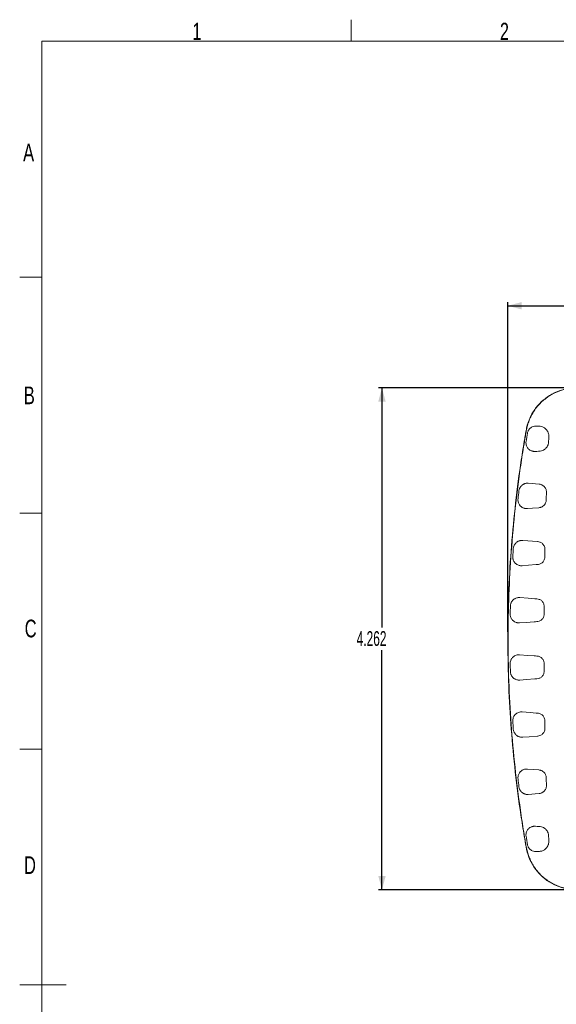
# Model space of a CAD drawing. Header units: inches. Extents: x 0.3 to 21.7, y 0.2 to 16.6.
# Tile 2 of 18: x 0.3 to 4.9, y 8.3 to 16.6. Entities that reach past the tile are written whole.
import ezdxf

# ---------------------------------------------------------------- set-up
doc = ezdxf.new("R2010")
doc.units = ezdxf.units.IN
doc.header["$MEASUREMENT"] = 0
doc.layers.add('DIM', color=176, linetype='Continuous')
doc.layers.add('TEXT', color=174, linetype='Continuous')
doc.layers.add('TITLE_BLK', color=7, linetype='Continuous', lineweight=15)
doc.styles.add('SLDTEXTSTYLE0', font='TXT', dxfattribs={"width": 0.605})
doc.styles.add('SLDTEXTSTYLE1', font='TXT', dxfattribs={"width": 0.7})
doc.dimstyles.new('SLDDIMSTYLE0', dxfattribs={"dimtxt": 0.125, "dimasz": 0.118, "dimexe": 0, "dimexo": 0.0625, "dimgap": 0.03125, "dimtad": 0, "dimtih": 1, "dimtoh": 1, "dimdec": 3, "dimrnd": 1e-09, "dimzin": 12, "dimdsep": 46, "dimtxsty": 'SLDTEXTSTYLE0', "dimsah": 1, "dimcen": 0.09, "dimadec": 0, "dimazin": 0, "dimtfac": 1, "dimtdec": 3, "dimtofl": 0, "dimtmove": 0, "dimatfit": 3, "dimfxl": 0, "dimtolj": 1, "dimtzin": 12, "dimarcsym": 0})

# ---------------------------------------------------------------- blocks, each defined once
blk = doc.blocks.new('*D1')
at = {"layer": 'DIM'}
for p, q in [((4.4785, 11.4333), (4.4785, 14.2309)), ((12.6776, 11.4333), (12.6776, 14.2309)), ((4.4785, 14.2009), (8.3008, 14.2009)), ((12.6776, 14.2009), (8.8553, 14.2009))]:
    blk.add_line(p, q, dxfattribs=at)
for points in [[(4.4785, 14.2009), (4.5965, 14.1694), (4.5965, 14.2324)], [(12.6776, 14.2009), (12.5596, 14.2324), (12.5596, 14.1694)]]:
    blk.add_solid(points, dxfattribs=at)
at = {"layer": 'DIM', "insert": (8.3633, 14.2661), "char_height": 0.125, "attachment_point": 1, "style": 'SLDTEXTSTYLE0'}
blk.add_mtext('8.199', dxfattribs=at)
blk = doc.blocks.new('*D4')
at = {"layer": 'DIM'}
for p, q in [((8.4707, 13.5042), (3.3801, 13.5042)), ((3.4101, 13.5042), (3.4101, 11.4692)), ((3.4101, 9.2425), (3.4101, 11.2775)), ((8.5181, 9.2425), (3.3801, 9.2425))]:
    blk.add_line(p, q, dxfattribs=at)
for points in [[(3.4101, 13.5042), (3.3786, 13.3862), (3.4416, 13.3862)], [(3.4101, 9.2425), (3.4416, 9.3605), (3.3786, 9.3605)]]:
    blk.add_solid(points, dxfattribs=at)
at = {"layer": 'DIM', "insert": (3.1953, 11.4386), "char_height": 0.125, "attachment_point": 1, "style": 'SLDTEXTSTYLE0'}
blk.add_mtext('4.262', dxfattribs=at)

msp = doc.modelspace()

# ---------------------------------------------------------------- linework, layer by layer
at = {"color": 7, "linetype": 'Continuous', "lineweight": 15}
for p, q in [((4.6047, 12.2089), (4.7316, 12.1987)), ((4.4987, 11.1632), (4.4986, 11.1648))]:
    msp.add_line(p, q, dxfattribs=at)
at = {"color": 7, "linetype": 'Continuous', "lineweight": 15, "flags": 128}
for points in [[(4.7537, 12.9674), (4.7381, 12.9661), (4.7251, 12.9651), (4.7121, 12.9641)], [(4.6524, 12.6942), (4.6845, 12.6916), (4.7141, 12.6892), (4.7437, 12.6869)], [(4.7417, 12.4866), (4.6871, 12.4823), (4.6443, 12.4789)], [(4.7197, 12.0032), (4.6526, 11.9979), (4.5999, 11.9937)], [(4.5801, 11.7235), (4.651, 11.7179), (4.7066, 11.7134)], [(4.7022, 11.5183), (4.633, 11.5128), (4.5785, 11.5084)], [(4.5785, 11.2382), (4.6478, 11.2327), (4.7022, 11.2284)], [(4.7066, 11.0333), (4.6358, 11.0276), (4.5801, 11.0232)], [(4.5999, 10.753), (4.667, 10.7477), (4.7197, 10.7435)], [(4.7316, 10.548), (4.6605, 10.5423), (4.6047, 10.5378)], [(4.6443, 10.2678), (4.6988, 10.2635), (4.7417, 10.2601)], [(4.7437, 10.0598), (4.7116, 10.0573), (4.682, 10.0549), (4.6524, 10.0525)], [(4.7121, 9.7826), (4.7278, 9.7813), (4.7408, 9.7803), (4.7537, 9.7793)]]:
    msp.add_lwpolyline(points, dxfattribs=at)
at = {"color": 7, "linetype": 'Continuous', "lineweight": 15}
for points, knots in [([(8.5781, 9.2425), (7.5992, 9.2425), (6.6204, 9.2425), (5.5192, 9.2425), (5.3969, 9.2425), (5.2134, 9.2425), (5.1522, 9.2425), (5.0757, 9.2425), (5.0604, 9.2423), (5.0298, 9.2435), (5.0146, 9.2449), (4.9695, 9.2514), (4.9395, 9.2591), (4.8822, 9.2803), (4.855, 9.2938), (4.8036, 9.3263), (4.7792, 9.3456), (4.7141, 9.4095), (4.6796, 9.4618), (4.6463, 9.5467), (4.6385, 9.5767), (4.6279, 9.637), (4.6227, 9.6671), (4.6076, 9.7576), (4.598, 9.8181), (4.5531, 10.1207), (4.5259, 10.3636), (4.489, 10.851), (4.4793, 11.0958), (4.4777, 11.5844), (4.4858, 11.8284), (4.5194, 12.3159), (4.545, 12.5595), (4.588, 12.8624), (4.5972, 12.9229), (4.6117, 13.0135), (4.6167, 13.0437), (4.6243, 13.0889), (4.6269, 13.104), (4.6322, 13.1341), (4.6346, 13.1492), (4.6446, 13.1943), (4.6545, 13.2237), (4.68, 13.2792), (4.6957, 13.3056), (4.7328, 13.355), (4.7536, 13.3773), (4.7997, 13.4174), (4.8253, 13.4353), (4.9056, 13.4796), (4.9657, 13.4978), (5.0427, 13.504), (5.0581, 13.5042), (5.0889, 13.5042), (5.1042, 13.5042), (5.1503, 13.5042), (5.1811, 13.5042), (5.3347, 13.5042), (5.4576, 13.5042), (6.5639, 13.5042), (7.5473, 13.5042), (8.5307, 13.5042)], [0, 0, 0, 0, 0.125, 0.125, 0.140625, 0.140625, 0.1484375, 0.1484375, 0.1503906, 0.1503906, 0.1523438, 0.1523438, 0.15625, 0.15625, 0.1601562, 0.1601562, 0.1640625, 0.1640625, 0.171875, 0.171875, 0.1757812, 0.1757812, 0.1796875, 0.1796875, 0.1875, 0.1875, 0.21875, 0.21875, 0.25, 0.25, 0.28125, 0.28125, 0.3125, 0.3125, 0.3203125, 0.3203125, 0.3242188, 0.3242188, 0.3261719, 0.3261719, 0.328125, 0.328125, 0.3320312, 0.3320312, 0.3359375, 0.3359375, 0.3398438, 0.3398438, 0.34375, 0.34375, 0.3515625, 0.3515625, 0.3535156, 0.3535156, 0.3554688, 0.3554688, 0.359375, 0.359375, 0.375, 0.375, 0.5, 0.5, 0.5, 0.5]), ([(8.5781, 9.2446), (7.6019, 9.2446), (6.6257, 9.2446), (5.5275, 9.2446), (5.3444, 9.2446), (5.1614, 9.2446), (5.0928, 9.2446), (5.0851, 9.2446), (5.0737, 9.2446), (5.0699, 9.2446), (5.0622, 9.2446), (5.0584, 9.2446), (5.0394, 9.245), (5.0243, 9.246), (4.9942, 9.2497), (4.9793, 9.2523), (4.9496, 9.2592), (4.9347, 9.2635), (4.9058, 9.2735), (4.8918, 9.2793), (4.8644, 9.2921), (4.851, 9.2993), (4.8251, 9.3149), (4.8125, 9.3235), (4.7882, 9.342), (4.7764, 9.352), (4.7431, 9.3833), (4.7234, 9.4064), (4.6973, 9.4441), (4.6892, 9.4573), (4.6747, 9.4841), (4.6681, 9.4978), (4.6565, 9.5259), (4.6516, 9.5402), (4.6431, 9.5695), (4.6396, 9.5845), (4.6352, 9.6071), (4.6339, 9.6147), (4.6313, 9.6298), (4.6274, 9.6525), (4.6235, 9.6752), (4.6108, 9.7508), (4.6012, 9.8114), (4.574, 9.9935), (4.5581, 10.1153), (4.5306, 10.3592), (4.5192, 10.4811), (4.4913, 10.8469), (4.4816, 11.0908), (4.4797, 11.5787), (4.4876, 11.8228), (4.5127, 12.1889), (4.5232, 12.3109), (4.5488, 12.5551), (4.5639, 12.677), (4.5897, 12.8593), (4.5988, 12.92), (4.6134, 13.0109), (4.6209, 13.0564), (4.6287, 13.1017), (4.6326, 13.1244), (4.6339, 13.132), (4.6359, 13.1433), (4.6366, 13.1471), (4.638, 13.1546), (4.6388, 13.1583), (4.6428, 13.177), (4.6469, 13.1916), (4.6564, 13.2205), (4.6619, 13.2346), (4.6745, 13.2624), (4.6817, 13.2761), (4.6972, 13.3025), (4.7056, 13.3152), (4.7237, 13.3395), (4.7334, 13.3512), (4.754, 13.3736), (4.765, 13.3844), (4.7881, 13.4046), (4.8, 13.4141), (4.8249, 13.4316), (4.8377, 13.4397), (4.8775, 13.4619), (4.9061, 13.4741), (4.9643, 13.4919), (4.9941, 13.4978), (5.0323, 13.5011), (5.04, 13.5015), (5.0554, 13.502), (5.0631, 13.502), (5.0862, 13.5021), (5.1015, 13.5021), (5.1477, 13.5021), (5.1784, 13.5021), (5.3322, 13.5021), (6.4394, 13.5021), (7.5465, 13.5021), (8.5307, 13.5021)], [0, 0, 0, 0, 0.25, 0.25, 0.28125, 0.296875, 0.296875, 0.298828, 0.298828, 0.299805, 0.299805, 0.300781, 0.300781, 0.304688, 0.304688, 0.308594, 0.308594, 0.3125, 0.3125, 0.316406, 0.316406, 0.320313, 0.320313, 0.324219, 0.324219, 0.328125, 0.328125, 0.335938, 0.335938, 0.339844, 0.339844, 0.34375, 0.34375, 0.347656, 0.347656, 0.351563, 0.351563, 0.353516, 0.353516, 0.355469, 0.359375, 0.359375, 0.375, 0.375, 0.40625, 0.40625, 0.4375, 0.4375, 0.5, 0.5, 0.5625, 0.5625, 0.59375, 0.59375, 0.625, 0.625, 0.640625, 0.640625, 0.648438, 0.652344, 0.652344, 0.654297, 0.654297, 0.655273, 0.655273, 0.65625, 0.65625, 0.660156, 0.660156, 0.664063, 0.664063, 0.667969, 0.667969, 0.671875, 0.671875, 0.675781, 0.675781, 0.679688, 0.679688, 0.683594, 0.683594, 0.6875, 0.6875, 0.695313, 0.695313, 0.703125, 0.703125, 0.705078, 0.705078, 0.707031, 0.707031, 0.710938, 0.710938, 0.71875, 0.71875, 0.75, 1, 1, 1, 1]), ([(4.6445, 13.1184), (4.6453, 13.1226), (4.6464, 13.1267), (4.649, 13.1343), (4.6506, 13.1377), (4.6539, 13.1438), (4.6556, 13.1465), (4.6591, 13.1515), (4.661, 13.1537), (4.6666, 13.1598), (4.6703, 13.1631), (4.6779, 13.1686), (4.6817, 13.1708), (4.6855, 13.1727)], [0, 0, 0, 0, 0.125, 0.125, 0.25, 0.25, 0.375, 0.375, 0.5, 0.5, 0.75, 0.75, 1, 1, 1, 1]), ([(4.6855, 13.1727), (4.6921, 13.1759), (4.6986, 13.1778), (4.7113, 13.18), (4.7175, 13.1803), (4.7235, 13.1798)], [0, 0, 0, 0, 0.5, 0.5, 1, 1, 1, 1]), ([(4.7541, 13.1774), (4.7625, 13.1767), (4.7703, 13.1745), (4.7853, 13.1677), (4.7923, 13.1629), (4.8022, 13.1536), (4.8053, 13.15), (4.8114, 13.142), (4.8142, 13.1375), (4.8196, 13.1268), (4.8221, 13.1205), (4.8248, 13.1094), (4.8256, 13.1053), (4.8265, 13.0966), (4.8267, 13.0918), (4.8264, 13.0868)], [0, 0, 0, 0, 0.25, 0.25, 0.5, 0.5, 0.625, 0.625, 0.75, 0.75, 0.875, 0.875, 0.9375, 0.9375, 1, 1, 1, 1]), ([(4.8242, 13.0437), (4.824, 13.04), (4.8235, 13.0361), (4.822, 13.0285), (4.821, 13.0248), (4.8175, 13.0145), (4.8145, 13.0087), (4.8084, 12.999), (4.8052, 12.995), (4.7987, 12.988), (4.7955, 12.9851), (4.7857, 12.9776), (4.7792, 12.9741), (4.7663, 12.9692), (4.76, 12.9679), (4.7537, 12.9674)], [0, 0, 0, 0, 0.0625, 0.0625, 0.125, 0.125, 0.25, 0.25, 0.375, 0.375, 0.5, 0.5, 0.75, 0.75, 1, 1, 1, 1]), ([(4.6516, 12.9879), (4.647, 12.9929), (4.6427, 12.9988), (4.6373, 13.0104), (4.6357, 13.0147), (4.6331, 13.0246), (4.6322, 13.0303), (4.6321, 13.0368)], [0, 0, 0, 0, 0.5, 0.5, 0.75, 0.75, 1, 1, 1, 1]), ([(4.6516, 12.9879), (4.6539, 12.9854), (4.6563, 12.9832), (4.661, 12.9792), (4.6634, 12.9774), (4.6707, 12.9727), (4.6757, 12.9703), (4.6833, 12.9675), (4.6858, 12.9667), (4.691, 12.9654), (4.6936, 12.9649), (4.7014, 12.9639), (4.7067, 12.9637), (4.7121, 12.9641)], [0.001472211, 0.001472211, 0.001472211, 0.001472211, 0.00194883, 0.00194883, 0.002425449, 0.002425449, 0.003378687, 0.003378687, 0.003855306, 0.003855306, 0.004331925, 0.004331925, 0.005285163, 0.005285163, 0.005285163, 0.005285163]), ([(4.573, 12.6296), (4.5739, 12.6369), (4.5759, 12.6437), (4.5807, 12.6551), (4.5835, 12.6598), (4.5892, 12.6677), (4.5922, 12.6711), (4.5982, 12.6768), (4.6012, 12.6792), (4.6042, 12.6813)], [0, 0, 0, 0, 0.25, 0.25, 0.5, 0.5, 0.75, 0.75, 1, 1, 1, 1]), ([(4.6524, 12.6942), (4.6486, 12.6945), (4.6448, 12.6945), (4.637, 12.6939), (4.6331, 12.6933), (4.6271, 12.6919), (4.6251, 12.6913), (4.6211, 12.69), (4.619, 12.6892), (4.6149, 12.6874), (4.6128, 12.6864), (4.6085, 12.6841), (4.6064, 12.6828), (4.6042, 12.6813)], [0.003212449, 0.003212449, 0.003212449, 0.003212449, 0.003887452, 0.003887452, 0.004562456, 0.004562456, 0.004899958, 0.004899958, 0.00523746, 0.00523746, 0.005574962, 0.005574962, 0.005912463, 0.005912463, 0.005912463, 0.005912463]), ([(4.7437, 12.6869), (4.7469, 12.6866), (4.7499, 12.6861), (4.756, 12.6848), (4.7591, 12.6839), (4.765, 12.6816), (4.768, 12.6803), (4.7739, 12.677), (4.7768, 12.6751), (4.7797, 12.6728)], [0.002137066, 0.002137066, 0.002137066, 0.002137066, 0.002682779, 0.002682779, 0.003228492, 0.003228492, 0.003774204, 0.003774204, 0.004319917, 0.004319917, 0.004319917, 0.004319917]), ([(4.7869, 12.6664), (4.7891, 12.6641), (4.7915, 12.6614), (4.7961, 12.655), (4.7984, 12.6513), (4.8022, 12.6429), (4.8038, 12.6383), (4.8058, 12.6284), (4.8063, 12.6232), (4.8061, 12.6179)], [0, 0, 0, 0, 0.25, 0.25, 0.5, 0.5, 0.75, 0.75, 1, 1, 1, 1]), ([(4.5829, 12.5037), (4.5785, 12.5086), (4.5744, 12.5144), (4.5692, 12.5258), (4.5677, 12.5301), (4.5652, 12.54), (4.5644, 12.5455), (4.5643, 12.5518)], [0, 0, 0, 0, 0.5, 0.5, 0.75, 0.75, 1, 1, 1, 1]), ([(4.8039, 12.55), (4.8037, 12.5464), (4.8033, 12.5428), (4.8019, 12.5357), (4.8008, 12.5321), (4.7969, 12.5222), (4.7932, 12.5161), (4.785, 12.5062), (4.7805, 12.5022), (4.7719, 12.4962), (4.7678, 12.494), (4.7642, 12.4924)], [0, 0, 0, 0, 0.125, 0.125, 0.25, 0.25, 0.5, 0.5, 0.75, 0.75, 1, 1, 1, 1]), ([(4.8061, 12.6179), (4.8059, 12.6104), (4.8056, 12.603), (4.8054, 12.5955), (4.8051, 12.5879), (4.8049, 12.5803), (4.8046, 12.5728), (4.8044, 12.5652), (4.8041, 12.5576), (4.8039, 12.55)], [0, 0, 0, 0, 0.000571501, 0.000571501, 0.000571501, 0.001151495, 0.001151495, 0.001151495, 0.001731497, 0.001731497, 0.001731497, 0.001731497]), ([(4.5829, 12.5037), (4.5853, 12.5009), (4.5878, 12.4986), (4.5927, 12.4944), (4.5952, 12.4925), (4.6002, 12.4892), (4.6027, 12.4878), (4.6077, 12.4853), (4.6103, 12.4842), (4.6141, 12.4828), (4.6154, 12.4823), (4.618, 12.4815), (4.6193, 12.4812), (4.6232, 12.4802), (4.6258, 12.4797), (4.6337, 12.4786), (4.639, 12.4785), (4.6443, 12.4789)], [0.001168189, 0.001168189, 0.001168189, 0.001168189, 0.001641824, 0.001641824, 0.002115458, 0.002115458, 0.002589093, 0.002589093, 0.003062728, 0.003062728, 0.003299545, 0.003299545, 0.003536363, 0.003536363, 0.004009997, 0.004009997, 0.004957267, 0.004957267, 0.004957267, 0.004957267]), ([(4.7417, 12.4866), (4.7445, 12.4868), (4.7474, 12.4872), (4.7532, 12.4885), (4.7562, 12.4893), (4.7592, 12.4904)], [0.0019252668, 0.0019252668, 0.0019252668, 0.0019252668, 0.0024159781, 0.0024159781, 0.0029066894, 0.0029066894, 0.0029066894, 0.0029066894]), ([(4.7642, 12.4924), (4.7637, 12.4922), (4.7633, 12.492), (4.7628, 12.4918), (4.7623, 12.4916), (4.7619, 12.4914), (4.7614, 12.4913), (4.7606, 12.491), (4.7599, 12.4907), (4.7592, 12.4904)], [0.0000000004, 0.0000000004, 0.0000000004, 0.0000000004, 0.0000756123, 0.0000756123, 0.0000756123, 0.0001512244, 0.0001512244, 0.0001512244, 0.0002850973, 0.0002850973, 0.0002850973, 0.0002850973]), ([(4.5537, 12.1938), (4.5559, 12.1955), (4.5582, 12.197), (4.5626, 12.1997), (4.5647, 12.2009), (4.5712, 12.204), (4.5755, 12.2055), (4.5819, 12.2072), (4.584, 12.2076), (4.5882, 12.2084), (4.5903, 12.2086), (4.5965, 12.2092), (4.6006, 12.2092), (4.6047, 12.2089)], [0.001158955, 0.001158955, 0.001158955, 0.001158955, 0.001525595, 0.001525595, 0.001892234, 0.001892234, 0.002625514, 0.002625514, 0.002992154, 0.002992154, 0.003358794, 0.003358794, 0.004092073, 0.004092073, 0.004092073, 0.004092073]), ([(4.525, 12.1408), (4.5255, 12.1481), (4.5272, 12.155), (4.5304, 12.1637), (4.5316, 12.1664), (4.5341, 12.1712), (4.5354, 12.1734), (4.5394, 12.1796), (4.5422, 12.183), (4.5478, 12.189), (4.5507, 12.1916), (4.5537, 12.1938)], [0, 0, 0, 0, 0.25, 0.25, 0.375, 0.375, 0.5, 0.5, 0.75, 0.75, 1, 1, 1, 1]), ([(4.7316, 12.1987), (4.7317, 12.1987), (4.7318, 12.1986), (4.7319, 12.1986), (4.732, 12.1986), (4.7321, 12.1986), (4.7322, 12.1986), (4.7324, 12.1986), (4.7326, 12.1986), (4.7328, 12.1985)], [0, 0, 0, 0, 0.00002021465, 0.00002021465, 0.00002021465, 0.00004042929, 0.00004042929, 0.00004042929, 0.00008081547, 0.00008081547, 0.00008081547, 0.00008081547]), ([(4.7328, 12.1985), (4.7329, 12.1985), (4.7329, 12.1985), (4.733, 12.1985), (4.733, 12.1985), (4.733, 12.1985), (4.7331, 12.1985), (4.7331, 12.1985), (4.7332, 12.1985), (4.7333, 12.1985)], [0, 0, 0, 0, 0.00000686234, 0.00000686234, 0.00000686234, 0.00001372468, 0.00001372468, 0.00001372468, 0.00002733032, 0.00002733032, 0.00002733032, 0.00002733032]), ([(4.7333, 12.1985), (4.7375, 12.1981), (4.7427, 12.1972), (4.7519, 12.1942), (4.7552, 12.1928), (4.7618, 12.1894), (4.7653, 12.1872), (4.7721, 12.1819), (4.7753, 12.1788), (4.7813, 12.1717), (4.784, 12.1676), (4.7907, 12.1543), (4.7932, 12.1441), (4.793, 12.1337)], [0, 0, 0, 0, 0.25, 0.25, 0.375, 0.375, 0.5, 0.5, 0.625, 0.625, 0.75, 0.75, 1, 1, 1, 1]), ([(4.52, 12.0668), (4.52, 12.0677), (4.52, 12.0695), (4.5201, 12.0713), (4.5201, 12.0722)], [0, 0, 0, 0, 0.501925, 1, 1, 1, 1]), ([(4.5409, 12.0159), (4.5361, 12.0208), (4.5315, 12.0267), (4.5256, 12.0387), (4.5238, 12.0432), (4.5217, 12.0513), (4.5211, 12.0541), (4.5202, 12.0602), (4.52, 12.0635), (4.52, 12.0668)], [0, 0, 0, 0, 0.5, 0.5, 0.75, 0.75, 0.875, 0.875, 1, 1, 1, 1]), ([(4.7917, 12.0658), (4.7916, 12.0611), (4.791, 12.0565), (4.7888, 12.0475), (4.7871, 12.0431), (4.7831, 12.0349), (4.7806, 12.0311), (4.7749, 12.0241), (4.7718, 12.0211), (4.762, 12.013), (4.7548, 12.0094), (4.7416, 12.005), (4.7356, 12.0042), (4.7303, 12.0039)], [0, 0, 0, 0, 0.125, 0.125, 0.25, 0.25, 0.375, 0.375, 0.5, 0.5, 0.75, 0.75, 1, 1, 1, 1]), ([(4.5409, 12.0159), (4.5433, 12.0134), (4.5457, 12.0112), (4.5506, 12.0074), (4.553, 12.0058), (4.5603, 12.0013), (4.5651, 11.9991), (4.5725, 11.9966), (4.575, 11.9959), (4.5799, 11.9948), (4.5824, 11.9943), (4.5899, 11.9934), (4.5949, 11.9933), (4.5999, 11.9937)], [0.001156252, 0.001156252, 0.001156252, 0.001156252, 0.001602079, 0.001602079, 0.002047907, 0.002047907, 0.002939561, 0.002939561, 0.003385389, 0.003385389, 0.003831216, 0.003831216, 0.004722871, 0.004722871, 0.004722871, 0.004722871]), ([(4.7205, 12.0033), (4.7204, 12.0033), (4.7204, 12.0033), (4.7203, 12.0033), (4.7202, 12.0033), (4.7202, 12.0033), (4.7201, 12.0032), (4.7199, 12.0032), (4.7198, 12.0032), (4.7197, 12.0032)], [0, 0, 0, 0, 0.00001316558, 0.00001316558, 0.00001316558, 0.00002633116, 0.00002633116, 0.00002633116, 0.00005262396, 0.00005262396, 0.00005262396, 0.00005262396]), ([(4.7303, 12.0039), (4.7293, 12.0038), (4.7283, 12.0038), (4.7273, 12.0037), (4.7263, 12.0037), (4.7254, 12.0036), (4.7245, 12.0036), (4.7231, 12.0035), (4.7217, 12.0034), (4.7205, 12.0033)], [0.0000000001, 0.0000000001, 0.0000000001, 0.0000000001, 0.0001437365, 0.0001437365, 0.0001437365, 0.000287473, 0.000287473, 0.000287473, 0.0005114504, 0.0005114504, 0.0005114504, 0.0005114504]), ([(4.5003, 11.652), (4.5005, 11.6594), (4.5018, 11.6663), (4.5046, 11.6751), (4.5056, 11.6778), (4.5079, 11.6828), (4.5091, 11.685), (4.5128, 11.6914), (4.5154, 11.6949), (4.5208, 11.7012), (4.5235, 11.7039), (4.5263, 11.7062)], [0, 0, 0, 0, 0.25, 0.25, 0.375, 0.375, 0.5, 0.5, 0.75, 0.75, 1, 1, 1, 1]), ([(4.5801, 11.7235), (4.5779, 11.7237), (4.5757, 11.7238), (4.5713, 11.7237), (4.5691, 11.7236), (4.5624, 11.723), (4.558, 11.7221), (4.5491, 11.7195), (4.5446, 11.7178), (4.5378, 11.7143), (4.5356, 11.713), (4.531, 11.7099), (4.5287, 11.7082), (4.5263, 11.7062)], [0.003489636, 0.003489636, 0.003489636, 0.003489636, 0.003881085, 0.003881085, 0.004272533, 0.004272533, 0.005055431, 0.005055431, 0.005838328, 0.005838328, 0.006229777, 0.006229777, 0.006621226, 0.006621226, 0.006621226, 0.006621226]), ([(4.7066, 11.7134), (4.7067, 11.7134), (4.7067, 11.7134), (4.7067, 11.7134), (4.7068, 11.7134), (4.7068, 11.7134), (4.7069, 11.7134), (4.7069, 11.7134), (4.707, 11.7134), (4.7071, 11.7134)], [0, 0, 0, 0, 0.00000706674, 0.00000706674, 0.00000706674, 0.00001413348, 0.00001413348, 0.00001413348, 0.00002745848, 0.00002745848, 0.00002745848, 0.00002745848]), ([(4.7253, 11.7123), (4.7312, 11.7121), (4.7376, 11.7111), (4.748, 11.7074), (4.7515, 11.7058), (4.7584, 11.7019), (4.7618, 11.6995), (4.7682, 11.6939), (4.7711, 11.6908), (4.7764, 11.6838), (4.7788, 11.6799), (4.7825, 11.6718), (4.784, 11.6674), (4.7859, 11.6585), (4.7864, 11.654), (4.7864, 11.6494)], [0, 0, 0, 0, 0.25, 0.25, 0.375, 0.375, 0.5, 0.5, 0.625, 0.625, 0.75, 0.75, 0.875, 0.875, 1, 1, 1, 1]), ([(4.5221, 11.5281), (4.5194, 11.5306), (4.5169, 11.5333), (4.5119, 11.5396), (4.5095, 11.5432), (4.505, 11.5516), (4.5029, 11.5565), (4.5005, 11.5651), (4.4999, 11.5681), (4.4989, 11.5747), (4.4986, 11.5782), (4.4986, 11.5818)], [0, 0, 0, 0, 0.25, 0.25, 0.5, 0.5, 0.75, 0.75, 0.875, 0.875, 1, 1, 1, 1]), ([(4.7859, 11.5815), (4.7859, 11.5771), (4.7854, 11.5727), (4.7835, 11.5642), (4.7821, 11.5599), (4.7784, 11.552), (4.7762, 11.5482), (4.771, 11.5413), (4.768, 11.5381), (4.7618, 11.5326), (4.7584, 11.5302), (4.7515, 11.5262), (4.748, 11.5246), (4.7376, 11.5208), (4.7309, 11.5198), (4.7249, 11.5195)], [0, 0, 0, 0, 0.125, 0.125, 0.25, 0.25, 0.375, 0.375, 0.5, 0.5, 0.625, 0.625, 0.75, 0.75, 1, 1, 1, 1]), ([(4.5785, 11.5084), (4.5738, 11.5081), (4.5692, 11.5081), (4.5621, 11.5089), (4.5598, 11.5093), (4.5551, 11.5103), (4.5527, 11.5109), (4.5456, 11.5131), (4.541, 11.5151), (4.5339, 11.5191), (4.5316, 11.5205), (4.5268, 11.524), (4.5245, 11.5259), (4.5221, 11.5281)], [0.003602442, 0.003602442, 0.003602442, 0.003602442, 0.004438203, 0.004438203, 0.004856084, 0.004856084, 0.005273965, 0.005273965, 0.006109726, 0.006109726, 0.006527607, 0.006527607, 0.006945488, 0.006945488, 0.006945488, 0.006945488]), ([(4.4986, 11.1648), (4.4987, 11.172), (4.4997, 11.1788), (4.5021, 11.1873), (4.5031, 11.19), (4.5051, 11.1949), (4.5061, 11.1971), (4.5094, 11.2034), (4.5119, 11.207), (4.5169, 11.2134), (4.5194, 11.2161), (4.5221, 11.2186)], [0, 0, 0, 0, 0.25, 0.25, 0.375, 0.375, 0.5, 0.5, 0.75, 0.75, 1, 1, 1, 1]), ([(4.5785, 11.2382), (4.5738, 11.2386), (4.5691, 11.2385), (4.5597, 11.2375), (4.555, 11.2365), (4.5456, 11.2336), (4.541, 11.2316), (4.5339, 11.2276), (4.5316, 11.2262), (4.5269, 11.2227), (4.5245, 11.2208), (4.5221, 11.2186)], [0.003289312, 0.003289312, 0.003289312, 0.003289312, 0.00412469, 0.00412469, 0.004960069, 0.004960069, 0.005795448, 0.005795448, 0.006213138, 0.006213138, 0.006630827, 0.006630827, 0.006630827, 0.006630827]), ([(4.7249, 11.2272), (4.7279, 11.227), (4.7311, 11.2267), (4.7376, 11.2255), (4.7411, 11.2246), (4.748, 11.2221), (4.7515, 11.2205), (4.7583, 11.2165), (4.7617, 11.2141), (4.7711, 11.2058), (4.7765, 11.1987), (4.782, 11.1868), (4.7835, 11.1826), (4.7854, 11.174), (4.7859, 11.1696), (4.7859, 11.1652)], [0, 0, 0, 0, 0.125, 0.125, 0.25, 0.25, 0.375, 0.375, 0.5, 0.5, 0.75, 0.75, 0.875, 0.875, 1, 1, 1, 1]), ([(4.5263, 11.0405), (4.5235, 11.0428), (4.5208, 11.0455), (4.5154, 11.0517), (4.5128, 11.0553), (4.5091, 11.0616), (4.5079, 11.0639), (4.5056, 11.0689), (4.5046, 11.0716), (4.5018, 11.0804), (4.5005, 11.0873), (4.5003, 11.0947)], [0, 0, 0, 0, 0.25, 0.25, 0.5, 0.5, 0.625, 0.625, 0.75, 0.75, 1, 1, 1, 1]), ([(4.5801, 11.0232), (4.5757, 11.0228), (4.5713, 11.0228), (4.5624, 11.0237), (4.558, 11.0246), (4.5491, 11.0271), (4.5446, 11.0289), (4.5379, 11.0324), (4.5356, 11.0337), (4.531, 11.0367), (4.5287, 11.0385), (4.5263, 11.0405)], [0.003543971, 0.003543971, 0.003543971, 0.003543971, 0.004328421, 0.004328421, 0.005112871, 0.005112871, 0.005897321, 0.005897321, 0.006289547, 0.006289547, 0.006681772, 0.006681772, 0.006681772, 0.006681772]), ([(4.7864, 11.0973), (4.7864, 11.0927), (4.7859, 11.0882), (4.784, 11.0794), (4.7826, 11.0751), (4.777, 11.0628), (4.7714, 11.0556), (4.7619, 11.0473), (4.7584, 11.0449), (4.7515, 11.0409), (4.7481, 11.0393), (4.7377, 11.0356), (4.7312, 11.0346), (4.7253, 11.0343)], [0, 0, 0, 0, 0.125, 0.125, 0.25, 0.25, 0.5, 0.5, 0.625, 0.625, 0.75, 0.75, 1, 1, 1, 1]), ([(4.52, 10.6798), (4.52, 10.6866), (4.521, 10.6928), (4.5237, 10.7034), (4.5256, 10.7079), (4.5315, 10.7199), (4.5361, 10.7259), (4.5409, 10.7308)], [0, 0, 0, 0, 0.25, 0.25, 0.5, 0.5, 1, 1, 1, 1]), ([(4.5999, 10.753), (4.5973, 10.7532), (4.5948, 10.7533), (4.5898, 10.7532), (4.5873, 10.753), (4.5798, 10.752), (4.5749, 10.7509), (4.5651, 10.7476), (4.5602, 10.7454), (4.553, 10.7409), (4.5506, 10.7393), (4.5457, 10.7355), (4.5433, 10.7333), (4.5409, 10.7308)], [0.003094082, 0.003094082, 0.003094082, 0.003094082, 0.003538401, 0.003538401, 0.003982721, 0.003982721, 0.00487136, 0.00487136, 0.005759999, 0.005759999, 0.006204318, 0.006204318, 0.006648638, 0.006648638, 0.006648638, 0.006648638]), ([(4.7197, 10.7435), (4.7197, 10.7435), (4.7198, 10.7435), (4.7199, 10.7435), (4.7199, 10.7435), (4.72, 10.7434), (4.7201, 10.7434), (4.7202, 10.7434), (4.7204, 10.7434), (4.7205, 10.7434)], [0, 0, 0, 0, 0.00001316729, 0.00001316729, 0.00001316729, 0.00002633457, 0.00002633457, 0.00002633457, 0.00005262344, 0.00005262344, 0.00005262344, 0.00005262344]), ([(4.7205, 10.7434), (4.7213, 10.7433), (4.7221, 10.7433), (4.723, 10.7432), (4.7238, 10.7432), (4.7247, 10.7431), (4.7257, 10.7431), (4.7271, 10.743), (4.7287, 10.7429), (4.7303, 10.7428)], [0.0000000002, 0.0000000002, 0.0000000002, 0.0000000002, 0.0001434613, 0.0001434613, 0.0001434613, 0.0002869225, 0.0002869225, 0.0002869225, 0.0005114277, 0.0005114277, 0.0005114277, 0.0005114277]), ([(4.7303, 10.7428), (4.7356, 10.7425), (4.7415, 10.7417), (4.7548, 10.7373), (4.7619, 10.7337), (4.7718, 10.7256), (4.7749, 10.7226), (4.7805, 10.7157), (4.783, 10.7118), (4.7871, 10.7037), (4.7887, 10.6993), (4.791, 10.6902), (4.7916, 10.6856), (4.7917, 10.6809)], [0, 0, 0, 0, 0.25, 0.25, 0.5, 0.5, 0.625, 0.625, 0.75, 0.75, 0.875, 0.875, 1, 1, 1, 1]), ([(4.7917, 10.6809), (4.7918, 10.6734), (4.792, 10.6659), (4.7921, 10.6584), (4.7923, 10.6509), (4.7924, 10.6433), (4.7925, 10.6357), (4.7927, 10.6281), (4.7928, 10.6206), (4.793, 10.613)], [0, 0, 0, 0, 0.0005715, 0.0005715, 0.0005715, 0.001148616, 0.001148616, 0.001148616, 0.001725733, 0.001725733, 0.001725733, 0.001725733]), ([(4.5537, 10.5529), (4.5507, 10.5551), (4.5478, 10.5577), (4.5422, 10.5636), (4.5394, 10.5671), (4.5354, 10.5732), (4.5341, 10.5755), (4.5316, 10.5803), (4.5304, 10.583), (4.5272, 10.5916), (4.5255, 10.5986), (4.525, 10.6059)], [0, 0, 0, 0, 0.25, 0.25, 0.5, 0.5, 0.625, 0.625, 0.75, 0.75, 1, 1, 1, 1]), ([(4.6047, 10.5378), (4.6006, 10.5375), (4.5964, 10.5375), (4.5881, 10.5382), (4.584, 10.539), (4.5755, 10.5412), (4.5713, 10.5427), (4.5648, 10.5458), (4.5626, 10.5469), (4.5582, 10.5496), (4.5559, 10.5511), (4.5537, 10.5529)], [0.003755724, 0.003755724, 0.003755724, 0.003755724, 0.00448875, 0.00448875, 0.005221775, 0.005221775, 0.005954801, 0.005954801, 0.006321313, 0.006321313, 0.006687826, 0.006687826, 0.006687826, 0.006687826]), ([(4.7328, 10.5481), (4.7327, 10.5481), (4.7326, 10.5481), (4.7325, 10.5481), (4.7324, 10.5481), (4.7323, 10.5481), (4.7322, 10.5481), (4.732, 10.5481), (4.7318, 10.548), (4.7316, 10.548)], [0, 0, 0, 0, 0.00002021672, 0.00002021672, 0.00002021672, 0.00004043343, 0.00004043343, 0.00004043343, 0.00008082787, 0.00008082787, 0.00008082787, 0.00008082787]), ([(4.7333, 10.5482), (4.7332, 10.5482), (4.7332, 10.5482), (4.7332, 10.5482), (4.7331, 10.5482), (4.7331, 10.5482), (4.7331, 10.5482), (4.733, 10.5482), (4.7329, 10.5482), (4.7328, 10.5481)], [0.00000000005, 0.00000000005, 0.00000000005, 0.00000000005, 0.00000685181, 0.00000685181, 0.00000685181, 0.00001370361, 0.00001370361, 0.00001370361, 0.00002733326, 0.00002733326, 0.00002733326, 0.00002733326]), ([(4.793, 10.613), (4.7931, 10.6078), (4.7926, 10.6027), (4.7903, 10.5928), (4.7885, 10.588), (4.7841, 10.5792), (4.7814, 10.5751), (4.7754, 10.5679), (4.7721, 10.5648), (4.762, 10.5569), (4.755, 10.5536), (4.7428, 10.5495), (4.7375, 10.5486), (4.7333, 10.5482)], [0, 0, 0, 0, 0.125, 0.125, 0.25, 0.25, 0.375, 0.375, 0.5, 0.5, 0.75, 0.75, 1, 1, 1, 1]), ([(4.5643, 10.1948), (4.5644, 10.2012), (4.5653, 10.2067), (4.5677, 10.2166), (4.5692, 10.2208), (4.5744, 10.2323), (4.5785, 10.2381), (4.5829, 10.243)], [0, 0, 0, 0, 0.25, 0.25, 0.5, 0.5, 1, 1, 1, 1]), ([(4.5829, 10.243), (4.5853, 10.2457), (4.5878, 10.2481), (4.5927, 10.2523), (4.5952, 10.2542), (4.6002, 10.2575), (4.6027, 10.2589), (4.6078, 10.2614), (4.6103, 10.2625), (4.6181, 10.2654), (4.6233, 10.2666), (4.6337, 10.268), (4.639, 10.2682), (4.6443, 10.2678)], [0.001170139, 0.001170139, 0.001170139, 0.001170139, 0.001643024, 0.001643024, 0.002115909, 0.002115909, 0.002588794, 0.002588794, 0.003061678, 0.003061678, 0.004007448, 0.004007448, 0.004953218, 0.004953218, 0.004953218, 0.004953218]), ([(4.7417, 10.2601), (4.7446, 10.2599), (4.7474, 10.2594), (4.7533, 10.2582), (4.7562, 10.2574), (4.7592, 10.2563)], [0.0029505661, 0.0029505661, 0.0029505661, 0.0029505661, 0.0034433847, 0.0034433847, 0.0039362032, 0.0039362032, 0.0039362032, 0.0039362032]), ([(4.7592, 10.2563), (4.7596, 10.2561), (4.76, 10.256), (4.7604, 10.2558), (4.7608, 10.2557), (4.7613, 10.2555), (4.7617, 10.2553), (4.7625, 10.255), (4.7634, 10.2546), (4.7642, 10.2542)], [0, 0, 0, 0, 0.0000752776, 0.0000752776, 0.0000752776, 0.0001505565, 0.0001505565, 0.0001505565, 0.0002851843, 0.0002851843, 0.0002851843, 0.0002851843]), ([(4.7642, 10.2542), (4.7678, 10.2527), (4.7718, 10.2505), (4.7805, 10.2445), (4.785, 10.2406), (4.7912, 10.233), (4.7931, 10.2303), (4.7966, 10.2244), (4.7982, 10.2213), (4.8021, 10.2112), (4.8036, 10.204), (4.8039, 10.1967)], [0, 0, 0, 0, 0.25, 0.25, 0.5, 0.5, 0.625, 0.625, 0.75, 0.75, 1, 1, 1, 1]), ([(4.6042, 10.0654), (4.6012, 10.0675), (4.5982, 10.0699), (4.5922, 10.0756), (4.5893, 10.0789), (4.5849, 10.0849), (4.5835, 10.0871), (4.5808, 10.0918), (4.5795, 10.0944), (4.5759, 10.1029), (4.5739, 10.1098), (4.573, 10.1171)], [0, 0, 0, 0, 0.25, 0.25, 0.5, 0.5, 0.625, 0.625, 0.75, 0.75, 1, 1, 1, 1]), ([(4.8061, 10.1288), (4.8063, 10.1235), (4.8058, 10.1183), (4.8038, 10.1084), (4.8022, 10.1038), (4.7965, 10.0913), (4.7914, 10.0849), (4.7869, 10.0803)], [0, 0, 0, 0, 0.25, 0.25, 0.5, 0.5, 1, 1, 1, 1]), ([(4.8039, 10.1967), (4.8041, 10.1892), (4.8043, 10.1817), (4.8046, 10.1743), (4.8048, 10.1667), (4.8051, 10.1591), (4.8053, 10.1515), (4.8056, 10.1439), (4.8059, 10.1364), (4.8061, 10.1288)], [0, 0, 0, 0, 0.000571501, 0.000571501, 0.000571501, 0.001151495, 0.001151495, 0.001151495, 0.001731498, 0.001731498, 0.001731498, 0.001731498]), ([(4.6524, 10.0525), (4.6486, 10.0522), (4.6448, 10.0522), (4.637, 10.0527), (4.6331, 10.0533), (4.6271, 10.0548), (4.6251, 10.0553), (4.621, 10.0567), (4.619, 10.0575), (4.6149, 10.0593), (4.6128, 10.0603), (4.6085, 10.0626), (4.6064, 10.0639), (4.6042, 10.0654)], [0.003285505, 0.003285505, 0.003285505, 0.003285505, 0.003960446, 0.003960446, 0.004635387, 0.004635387, 0.004972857, 0.004972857, 0.005310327, 0.005310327, 0.005647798, 0.005647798, 0.005985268, 0.005985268, 0.005985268, 0.005985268]), ([(4.7437, 10.0598), (4.7469, 10.0601), (4.7499, 10.0606), (4.756, 10.0619), (4.7591, 10.0628), (4.765, 10.0651), (4.768, 10.0664), (4.7739, 10.0697), (4.7768, 10.0716), (4.7797, 10.0739)], [0.002220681, 0.002220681, 0.002220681, 0.002220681, 0.002765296, 0.002765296, 0.003309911, 0.003309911, 0.003854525, 0.003854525, 0.00439914, 0.00439914, 0.00439914, 0.00439914]), ([(4.7869, 10.0803), (4.7862, 10.0796), (4.7855, 10.0789), (4.7848, 10.0783), (4.7841, 10.0776), (4.7834, 10.077), (4.7828, 10.0764), (4.7817, 10.0755), (4.7807, 10.0747), (4.7797, 10.0739)], [0, 0, 0, 0, 0.0001255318, 0.0001255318, 0.0001255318, 0.0002510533, 0.0002510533, 0.0002510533, 0.0004606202, 0.0004606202, 0.0004606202, 0.0004606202]), ([(4.7121, 9.7826), (4.7067, 9.783), (4.7014, 9.7828), (4.6936, 9.7817), (4.691, 9.7813), (4.6858, 9.78), (4.6833, 9.7792), (4.6757, 9.7764), (4.6707, 9.774), (4.6634, 9.7692), (4.661, 9.7675), (4.6563, 9.7635), (4.6539, 9.7613), (4.6516, 9.7588)], [0.003050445, 0.003050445, 0.003050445, 0.003050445, 0.003997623, 0.003997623, 0.004471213, 0.004471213, 0.004944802, 0.004944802, 0.005891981, 0.005891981, 0.00636557, 0.00636557, 0.006839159, 0.006839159, 0.006839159, 0.006839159]), ([(4.6321, 9.7098), (4.6322, 9.7164), (4.6331, 9.722), (4.6357, 9.732), (4.6373, 9.7363), (4.6409, 9.744), (4.6429, 9.7474), (4.6471, 9.7535), (4.6493, 9.7563), (4.6516, 9.7588)], [0, 0, 0, 0, 0.25, 0.25, 0.5, 0.5, 0.75, 0.75, 1, 1, 1, 1]), ([(4.7537, 9.7793), (4.76, 9.7788), (4.7664, 9.7774), (4.7793, 9.7726), (4.7858, 9.7691), (4.7956, 9.7615), (4.7988, 9.7586), (4.8053, 9.7517), (4.8085, 9.7476), (4.8146, 9.7378), (4.8175, 9.7321), (4.8211, 9.7218), (4.8221, 9.7181), (4.8236, 9.7105), (4.824, 9.7067), (4.8242, 9.7029)], [0, 0, 0, 0, 0.25, 0.25, 0.5, 0.5, 0.625, 0.625, 0.75, 0.75, 0.875, 0.875, 0.9375, 0.9375, 1, 1, 1, 1]), ([(4.6855, 9.574), (4.6817, 9.5759), (4.6779, 9.5781), (4.6704, 9.5836), (4.6666, 9.5868), (4.661, 9.593), (4.6591, 9.5952), (4.6556, 9.6002), (4.6538, 9.6029), (4.6506, 9.609), (4.649, 9.6124), (4.6464, 9.6199), (4.6453, 9.6241), (4.6445, 9.6283)], [0, 0, 0, 0, 0.25, 0.25, 0.5, 0.5, 0.625, 0.625, 0.75, 0.75, 0.875, 0.875, 1, 1, 1, 1]), ([(4.8264, 9.6599), (4.827, 9.6497), (4.8257, 9.6411), (4.823, 9.63), (4.822, 9.6266), (4.8196, 9.6202), (4.8183, 9.6173), (4.8143, 9.6093), (4.8114, 9.6047), (4.8053, 9.5966), (4.8022, 9.5931), (4.7923, 9.5837), (4.7852, 9.579), (4.7703, 9.5722), (4.7625, 9.57), (4.7541, 9.5693)], [0, 0, 0, 0, 0.125, 0.125, 0.1875, 0.1875, 0.25, 0.25, 0.375, 0.375, 0.5, 0.5, 0.75, 0.75, 1, 1, 1, 1]), ([(4.7235, 9.5669), (4.7175, 9.5664), (4.7113, 9.5667), (4.6986, 9.5689), (4.6921, 9.5708), (4.6855, 9.574)], [0, 0, 0, 0, 0.5, 0.5, 1, 1, 1, 1])]:
    msp.add_open_spline(points, degree=3, knots=knots, dxfattribs=at)
for points in [[(4.7541, 13.1774), (4.7439, 13.1782), (4.7337, 13.179), (4.7235, 13.1798)], [(4.6321, 13.0368), (4.632, 13.041), (4.6323, 13.0454), (4.6331, 13.0498)], [(4.6331, 13.0498), (4.6368, 13.0727), (4.6406, 13.0955), (4.6445, 13.1184)], [(4.8264, 13.0868), (4.8257, 13.0724), (4.825, 13.0581), (4.8242, 13.0437)], [(4.5648, 12.561), (4.5675, 12.5839), (4.5702, 12.6067), (4.573, 12.6296)], [(4.7797, 12.6728), (4.7818, 12.6711), (4.7843, 12.669), (4.7869, 12.6664)], [(4.5643, 12.5518), (4.5643, 12.5549), (4.5645, 12.5579), (4.5648, 12.561)], [(4.5201, 12.0722), (4.5217, 12.0951), (4.5233, 12.1179), (4.525, 12.1408)], [(4.7917, 12.0658), (4.7921, 12.0884), (4.7925, 12.111), (4.793, 12.1337)], [(4.7071, 11.7134), (4.7118, 11.713), (4.7179, 11.7126), (4.7253, 11.7123)], [(4.4987, 11.5835), (4.4991, 11.6063), (4.4997, 11.6292), (4.5003, 11.652)], [(4.7859, 11.5815), (4.7861, 11.6042), (4.7862, 11.6268), (4.7864, 11.6494)], [(4.4986, 11.5818), (4.4986, 11.5824), (4.4986, 11.5829), (4.4987, 11.5835)], [(4.7029, 11.5184), (4.7027, 11.5184), (4.7025, 11.5183), (4.7022, 11.5183)], [(4.7249, 11.5195), (4.7158, 11.5192), (4.7084, 11.5188), (4.7029, 11.5184)], [(4.7022, 11.2284), (4.7025, 11.2283), (4.7027, 11.2283), (4.7029, 11.2283)], [(4.7029, 11.2283), (4.7084, 11.2279), (4.7158, 11.2275), (4.7249, 11.2272)], [(4.5003, 11.0947), (4.4997, 11.1175), (4.4991, 11.1404), (4.4987, 11.1632)], [(4.7864, 11.0973), (4.7862, 11.1199), (4.7861, 11.1425), (4.7859, 11.1652)], [(4.7253, 11.0343), (4.7179, 11.034), (4.7118, 11.0337), (4.7071, 11.0333)], [(4.7071, 11.0333), (4.7069, 11.0333), (4.7068, 11.0333), (4.7066, 11.0333)], [(4.5201, 10.6744), (4.52, 10.6763), (4.5199, 10.6781), (4.52, 10.6798)], [(4.525, 10.6059), (4.5233, 10.6288), (4.5217, 10.6516), (4.5201, 10.6744)], [(4.5648, 10.1857), (4.5645, 10.1888), (4.5643, 10.1918), (4.5643, 10.1948)], [(4.573, 10.1171), (4.5702, 10.14), (4.5675, 10.1628), (4.5648, 10.1857)], [(4.6331, 9.6969), (4.6323, 9.7013), (4.632, 9.7057), (4.6321, 9.7098)], [(4.6445, 9.6283), (4.6406, 9.6512), (4.6368, 9.674), (4.6331, 9.6969)], [(4.8242, 9.7029), (4.825, 9.6886), (4.8257, 9.6742), (4.8264, 9.6599)], [(4.7235, 9.5669), (4.7337, 9.5677), (4.7439, 9.5685), (4.7541, 9.5693)]]:
    msp.add_open_spline(points, degree=3, dxfattribs=at)
at = {"layer": 'TITLE_BLK'}
for p, q in [((3.1477, 16.4467), (3.1477, 16.6296)), ((21.5227, 16.4467), (0.5227, 16.4467)), ((0.5227, 16.4467), (0.5227, 0.423))]:
    msp.add_line(p, q, dxfattribs=at)
at = {"layer": 'TITLE_BLK', "color": 7}
for p, q in [((0.5227, 14.4437), (0.3352, 14.4437)), ((0.5227, 12.4408), (0.3352, 12.4408)), ((0.5227, 10.4378), (0.3352, 10.4378)), ((0.5227, 8.4349), (0.3352, 8.4349)), ((0.5227, 8.4349), (0.73, 8.4349))]:
    msp.add_line(p, q, dxfattribs=at)

# ---------------------------------------------------------------- texts
at = {"layer": 'TEXT', "attachment_point": 1, "style": 'SLDTEXTSTYLE1'}
for s, insert, char_height in [('1', (1.8012, 16.6032), 0.1463), ('2', (4.4115, 16.6032), 0.1463), ('A', (0.364, 15.5768), 0.15), ('B', (0.3699, 13.5154), 0.15), ('C', (0.3775, 11.536), 0.15), ('D', (0.3715, 9.5269), 0.15)]:
    msp.add_mtext(s, dxfattribs=dict(at, insert=insert, char_height=char_height))

# ---------------------------------------------------------------- dimensions: what is measured, and where the dimension line sits
at = {"layer": 'DIM'}
dim = msp.add_linear_dim(base=(12.6776, 14.2009), p1=(4.4785, 11.3733), p2=(12.6776, 11.3733), dimstyle='SLDDIMSTYLE0', dxfattribs=at)
dim.commit()
dim.dimension.update_dxf_attribs({"geometry": '*D1', "text_midpoint": (8.578, 14.2009), "dimtype": 160})
dim = msp.add_linear_dim(base=(3.4101, 13.5042), p1=(8.5781, 9.2425), p2=(8.5307, 13.5042), angle=90, dimstyle='SLDDIMSTYLE0', dxfattribs=at)
dim.commit()
dim.dimension.update_dxf_attribs({"geometry": '*D4', "text_midpoint": (3.4101, 11.3733), "dimtype": 160})

doc.saveas('drawing.dxf')
